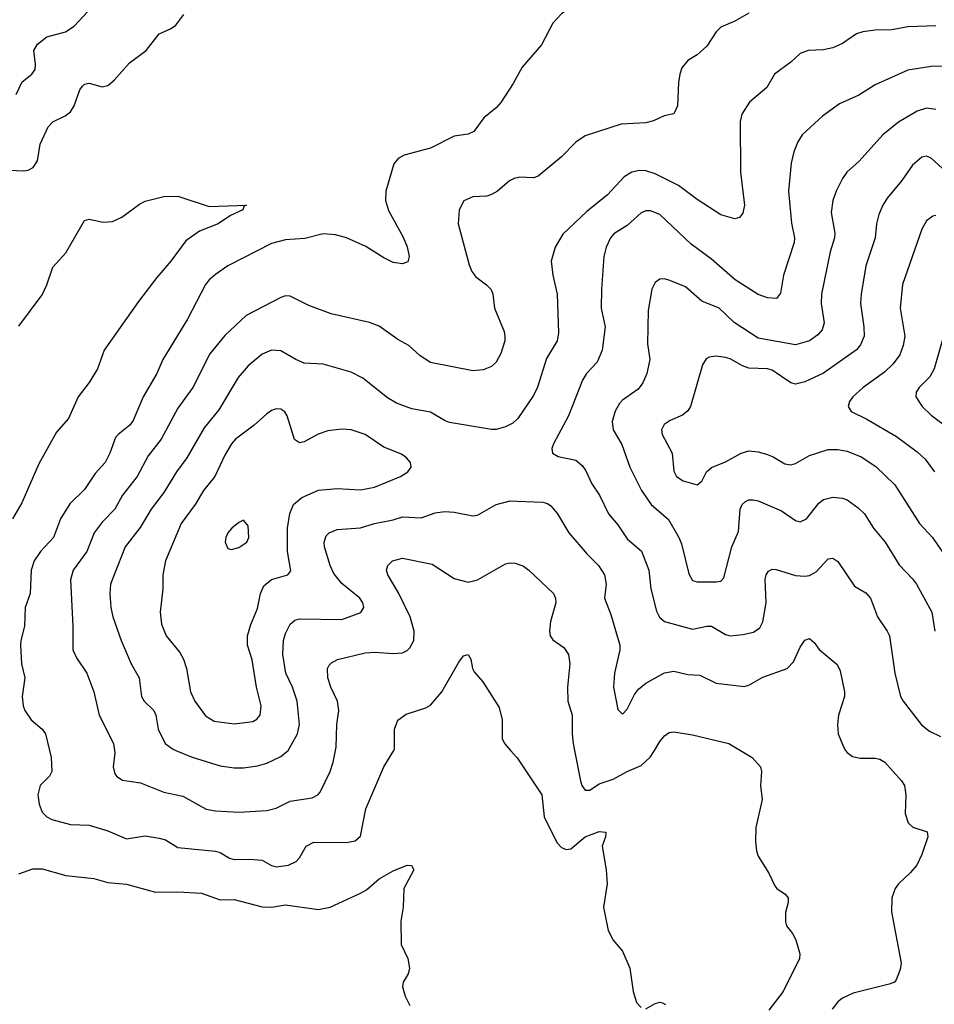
# Model space of a CAD drawing. Header units: inches. Extents: x 990586 to 1117858, y 769490 to 892071.
# Tile 232 of 248: x 1087873 to 1091783, y 838915 to 843122. Entities that reach past the tile are written whole.
import ezdxf

# ---------------------------------------------------------------- set-up
doc = ezdxf.new("R2010")
doc.units = ezdxf.units.IN
doc.header["$MEASUREMENT"] = 0
for name, color, linetype in [('B0883', 7, 'Continuous'), ('B0884', 7, 'Continuous'), ('B0893', 7, 'Continuous'), ('B0894', 7, 'Continuous')]:
    doc.layers.add(name, color=color, linetype=linetype)

msp = doc.modelspace()

# ---------------------------------------------------------------- linework, layer by layer
at = {"layer": 'B0883', "color": 6}
for points, elevation in [([(1088000.2, 840000), (1088007.2, 839970), (1088011, 839910), (1088000.1, 839890), (1087960.1, 839850), (1087950.8, 839810), (1087956, 839770), (1087970, 839736.3), (1087990, 839715.3), (1088010, 839704.9), (1088090, 839683.7), (1088170, 839680.6), (1088250, 839655.5), (1088330, 839621.9), (1088410, 839634.4), (1088470, 839625.1), (1088497, 839617), (1088550, 839585.2), (1088710, 839568.7), (1088730, 839563.4), (1088770, 839540), (1088790, 839534.3), (1088855.4, 839535.4), (1088910, 839530.3), (1088950, 839507.6), (1088970, 839502.8), (1089022.4, 839510), (1089055.2, 839524.8), (1089070, 839541.3), (1089097.6, 839590), (1089130, 839607.9), (1089270, 839606.3), (1089307, 839613), (1089330, 839633.5), (1089352.3, 839750), (1089430, 839929.4), (1089472.4, 840000)], 3000), ([(1088279, 840000), (1088280.3, 839990), (1088272.6, 839930), (1088280.3, 839900.3), (1088288.5, 839888.5), (1088312.4, 839872.4), (1088390, 839861.9), (1088490, 839821.8), (1088570, 839804.6), (1088670, 839749), (1088710, 839741.7), (1088810, 839736.6), (1088930, 839743.2), (1088970, 839752.8), (1089030, 839783.1), (1089123.3, 839796.6), (1089148.1, 839810), (1089158.3, 839821.7), (1089200.4, 839910), (1089213.4, 839950), (1089223.8, 840000)], 3100), ([(1088540.1, 840000), (1088610, 839970.5), (1088730, 839934.3), (1088790, 839925.8), (1088830, 839924.7), (1088890, 839933.2), (1088930, 839945.9), (1088990, 839973.7), (1089020.8, 839999.2), (1089021.2, 840000)], 3200), ([(1089972, 840000), (1089998.5, 839970), (1090000, 839967.7)], 3000), ([(1087870, 839472.7), (1087930, 839493.7), (1087970, 839493.7), (1088070, 839464.8), (1088190, 839451.9), (1088250, 839436.1), (1088330, 839428.4), (1088453.8, 839393.8), (1088550, 839396), (1088650, 839390), (1088730, 839361.5), (1088790, 839362.9), (1088910, 839331.6), (1088950, 839330.5), (1089010, 839339.3), (1089150, 839320.7), (1089200.2, 839330), (1089330.6, 839389.4), (1089356.1, 839403.9), (1089410, 839451.2), (1089470, 839485.3), (1089530, 839510.1), (1089547.5, 839507.5), (1089558, 839490), (1089515.2, 839410), (1089512.2, 839330), (1089502.2, 839270), (1089503.6, 839170), (1089533, 839110), (1089540.2, 839070), (1089534.2, 839045.8), (1089512.8, 839010), (1089509.3, 838990), (1089520.5, 838950), (1089540.4, 838910)], 2900)]:
    msp.add_lwpolyline(points, dxfattribs=dict(at, elevation=elevation))
at = {"layer": 'B0884', "color": 6}
for points, elevation in [([(1087857.9, 842802.1), (1087883.9, 842856.1), (1087925.5, 842890), (1087939.4, 842910), (1087941.3, 842930), (1087933.7, 842990), (1087950, 843018.2), (1087990, 843049.5), (1088069.3, 843070.7), (1088106.1, 843093.9), (1088182.7, 843177.3)], 3100), ([(1087830, 842479.2), (1087890, 842475.9), (1087910, 842479), (1087931.1, 842490), (1087950, 842519), (1087960.9, 842590), (1087995.2, 842664.8), (1088014.3, 842685.7), (1088068.2, 842711.8), (1088090.9, 842729.1), (1088106, 842754), (1088130, 842822.7), (1088141.4, 842838.6), (1088150, 842847.1), (1088170, 842850.5), (1088225.3, 842834.7), (1088250, 842840.9), (1088276.6, 842863.4), (1088342.6, 842937.4), (1088413.3, 842990), (1088470, 843062.1), (1088517.6, 843082.4), (1088541, 843099), (1088575.5, 843144.5)], 3000), ([(1090000, 842880.7), (1089983.1, 842850), (1089930, 842768.3), (1089910, 842746.1), (1089857.1, 842702.9), (1089815, 842645), (1089790, 842633.7), (1089730, 842624.9), (1089630, 842572.9), (1089517.2, 842542.8), (1089491.3, 842528.7), (1089473.2, 842506.8), (1089438, 842390), (1089437.3, 842350), (1089450, 842307.2), (1089512.5, 842192.5), (1089530, 842151.2), (1089537.9, 842110), (1089532.5, 842087.5), (1089510, 842079.2), (1089470, 842085.2), (1089430, 842105), (1089353.4, 842153.4), (1089270.4, 842190.4), (1089223.3, 842203.3), (1089170, 842207.7), (1089092.5, 842187.5), (1089010, 842181.9), (1088950, 842166.5), (1088762.9, 842070), (1088710, 842033.9), (1088683.3, 842010), (1088667, 841990), (1088590, 841843), (1088485.6, 841670), (1088459.1, 841610), (1088400.9, 841510), (1088359, 841410), (1088344.7, 841390), (1088293.8, 841350), (1088283.3, 841336.7), (1088259.1, 841270), (1088238.5, 841230), (1088196.6, 841183.4), (1088150, 841114.1), (1088087.1, 841052.9), (1088048.1, 840990), (1088018.1, 840910), (1087961.6, 840850), (1087935.4, 840810), (1087922.8, 840770), (1087918.5, 840670), (1087897, 840610), (1087894.1, 840530), (1087878, 840470), (1087877.2, 840450), (1087880.8, 840370), (1087894.9, 840310), (1087883.5, 840230), (1087888.4, 840190), (1087895.4, 840170), (1087921.7, 840130), (1087970, 840090), (1087983.8, 840070), (1088000.2, 840000)], 3000), ([(1090000, 842446.7), (1089990, 842444.7), (1089966.7, 842433.3), (1089915.8, 842390), (1089890, 842375.3), (1089870, 842367.6), (1089810, 842364.7), (1089772, 842348), (1089752.2, 842310), (1089747.5, 842250), (1089794.6, 842074.6), (1089806.4, 842046.4), (1089823.5, 842023.5), (1089869.4, 841989.4), (1089888.8, 841968.8), (1089896.1, 841950), (1089903.4, 841890), (1089944, 841790), (1089947.6, 841770), (1089946.6, 841750), (1089930, 841696.5), (1089910, 841658.1), (1089890, 841639.9), (1089854, 841626), (1089810, 841622.3), (1089630, 841657), (1089585.6, 841685.6), (1089536.1, 841730), (1089490, 841755.7), (1089410, 841812), (1089368.3, 841828.3), (1089205.3, 841865.3), (1089110, 841900.6), (1089030, 841941.1), (1089010, 841941.5), (1088990, 841934.6), (1088841.8, 841858.2), (1088750, 841773.4), (1088686.2, 841693.8), (1088613.7, 841550), (1088550, 841461.9), (1088477.7, 841330), (1088422.1, 841257.9), (1088375.3, 841170), (1088312.8, 841090), (1088279.5, 841030), (1088225.5, 840974.5), (1088191.2, 840928.8), (1088159.6, 840850), (1088101.8, 840770), (1088090.8, 840729.2), (1088100.9, 840530), (1088101, 840430), (1088115.9, 840395.9), (1088160.9, 840330), (1088190.8, 840250), (1088212.8, 840150), (1088275, 840030), (1088279, 840000)], 3100), ([(1087870, 841813.3), (1087970, 841946.9), (1087990, 841989.2), (1088014.6, 842065.4), (1088070, 842126.4), (1088150, 842264.2), (1088170, 842269.5), (1088230, 842256.6), (1088270, 842260.1), (1088310, 842279), (1088385.4, 842334.6), (1088410, 842346.4), (1088490, 842366), (1088550, 842367.9), (1088683.6, 842323.6), (1088842.8, 842330), (1088832.9, 842327.1), (1088826.5, 842310), (1088774.8, 842285.2), (1088722.4, 842250), (1088641.6, 842218.4), (1088583, 842177), (1088520, 842090), (1088459.1, 842020.9), (1088381.7, 841918.3), (1088234.7, 841710), (1088205.8, 841630), (1088170, 841572.2), (1088122.8, 841510), (1088082.3, 841417.7), (1088030, 841359.9), (1087955.5, 841224.5), (1087882.2, 841057.8), (1087842.5, 840990)], 2900), ([(1090000, 841415.2), (1089981.2, 841398.8), (1089950, 841382.6), (1089910, 841371.3), (1089890, 841370.7), (1089710, 841400.9), (1089688.9, 841408.9), (1089630, 841445.5), (1089550, 841459.9), (1089483.6, 841483.6), (1089446.3, 841506.3), (1089340.8, 841590), (1089290, 841616), (1089171.1, 841650), (1089090, 841655.2), (1089053.3, 841670), (1088990, 841707.7), (1088950, 841709.5), (1088910, 841693.1), (1088850, 841642.9), (1088807.2, 841592.8), (1088724.5, 841455.5), (1088661.8, 841378.2), (1088588.3, 841250), (1088544, 841190), (1088490, 841101.2), (1088435, 841030), (1088388.3, 840951.7), (1088324.7, 840870), (1088262.1, 840710), (1088259.1, 840670), (1088263, 840610), (1088272, 840570), (1088306.6, 840470), (1088350, 840370), (1088383.6, 840310), (1088393.3, 840230), (1088405.5, 840210), (1088447.2, 840170), (1088454.8, 840150), (1088465.1, 840090), (1088495.3, 840030), (1088525.9, 840005.9), (1088540.1, 840000)], 3200), ([(1089021.2, 840000), (1089060.8, 840070), (1089068.8, 840110), (1089059.8, 840210), (1089039.1, 840270), (1089011.5, 840330), (1088998.6, 840410), (1089001.1, 840470), (1089010, 840499.9), (1089030, 840539.2), (1089050, 840557), (1089070, 840561.6), (1089250, 840559.2), (1089331.2, 840588.8), (1089344.8, 840610), (1089339.7, 840630), (1089327, 840650), (1089250, 840712.7), (1089216.2, 840756.2), (1089200.9, 840790), (1089176.4, 840870), (1089175.1, 840890), (1089182.7, 840917.3), (1089195.6, 840930), (1089230, 840943.5), (1089330, 840950.6), (1089390, 840969.7), (1089470, 840984.8), (1089510, 840998.4), (1089590, 840994.2), (1089650, 841014.8), (1089690, 841020), (1089730, 841018), (1089810, 841002.2), (1089830, 841005), (1089910.1, 841049.9), (1089970, 841066.3), (1090000, 841065.1)], 3200), ([(1089223.8, 840000), (1089226.6, 840013.4), (1089228.9, 840110), (1089238, 840170), (1089231.6, 840210), (1089202.7, 840270), (1089190.5, 840309.5), (1089189.6, 840350), (1089196.3, 840363.7), (1089205.8, 840374.2), (1089231.9, 840388.1), (1089350, 840417.3), (1089390, 840419.5), (1089470, 840413.3), (1089510, 840417.1), (1089530, 840427.2), (1089541.3, 840438.7), (1089558.7, 840470), (1089559.8, 840510), (1089542, 840570), (1089492.9, 840672.9), (1089446.5, 840750), (1089441.1, 840770), (1089447.4, 840790), (1089466.9, 840810), (1089510, 840821), (1089636.2, 840796.2), (1089730, 840734.8), (1089790, 840719.1), (1089830, 840728.8), (1089950, 840796.5), (1089970, 840801.6), (1089990, 840800.1), (1090000, 840796.4)], 3100), ([(1089472.4, 840000), (1089475.3, 840004.7), (1089476.1, 840090), (1089490, 840129.1), (1089525.6, 840154.4), (1089610, 840181.8), (1089630, 840193.2), (1089677.4, 840250), (1089750, 840376.8), (1089770, 840403.5), (1089790, 840410.1), (1089802.4, 840390), (1089809.3, 840350), (1089816.1, 840336.1), (1089852.7, 840292.7), (1089922.6, 840182.6), (1089935.5, 840130), (1089935.6, 840050), (1089945.4, 840030), (1089972, 840000)], 3000)]:
    msp.add_lwpolyline(points, dxfattribs=dict(at, elevation=elevation))
for points, elevation in [([(1088970, 841458.9), (1088950, 841452), (1088930, 841438.2), (1088875.9, 841390), (1088796.5, 841330), (1088778.6, 841310), (1088750, 841261.9), (1088707.5, 841170), (1088659.3, 841110), (1088624, 841050), (1088563.7, 840970), (1088497.2, 840810), (1088484.6, 840750), (1088485.7, 840690), (1088473.3, 840590), (1088478.8, 840538.8), (1088498.8, 840490), (1088557.7, 840417.7), (1088573.7, 840390), (1088586.7, 840350), (1088603, 840250), (1088621.5, 840210), (1088667.2, 840147.2), (1088704.9, 840124.9), (1088790, 840113.4), (1088870, 840123.5), (1088887.2, 840132.8), (1088900.8, 840150), (1088905.6, 840190), (1088884.9, 840270), (1088867.1, 840387.1), (1088847, 840450), (1088847.5, 840490), (1088861.9, 840538.1), (1088890, 840605.6), (1088902.3, 840670), (1088916.5, 840703.5), (1088950, 840729.7), (1089019.3, 840750), (1089032.6, 840767.4), (1089018, 840850), (1089018, 840950), (1089027.7, 841012.3), (1089044, 841050), (1089079.7, 841080.3), (1089150, 841111.5), (1089230, 841118.3), (1089330, 841113.9), (1089390, 841124.5), (1089501.8, 841170), (1089532.6, 841190), (1089547.2, 841210), (1089543.5, 841230), (1089526.4, 841250), (1089505.3, 841265.3), (1089430, 841295.4), (1089350, 841350.2), (1089290, 841369), (1089250, 841372.9), (1089190, 841365.3), (1089148.5, 841351.5), (1089090, 841318.9), (1089070, 841314.4), (1089048.5, 841328.5), (1089016.5, 841430), (1089006, 841446), (1088990, 841457.3)], 3300), ([(1088830, 840983.2), (1088810, 840974.2), (1088780.1, 840950), (1088763, 840930), (1088753.8, 840910), (1088751.2, 840890), (1088762.6, 840862.6), (1088778.1, 840858.1), (1088810, 840866.2), (1088844.2, 840890), (1088852.8, 840910), (1088850, 840959.7)], 3400)]:
    msp.add_lwpolyline(points, close=True, dxfattribs=dict(at, elevation=elevation))
at = {"layer": 'B0893', "color": 6}
for points, elevation in [([(1090244.8, 840000), (1090270.3, 839870.3), (1090276.8, 839850), (1090290, 839830.1), (1090310, 839830.6), (1090350, 839856.6), (1090410, 839877.2), (1090470, 839910), (1090530, 839936), (1090569, 839971), (1090586.7, 840000)], 3100), ([(1090954.5, 840000), (1091004.7, 839970), (1091040.6, 839930), (1091043.7, 839910), (1091040.6, 839850), (1091046.7, 839790), (1091020.1, 839670), (1091018.6, 839610), (1091022.9, 839570), (1091030, 839547.7), (1091075.4, 839475.4), (1091100.8, 839420.8), (1091109.3, 839409.3), (1091145.6, 839385.6), (1091158.4, 839370), (1091159, 839350), (1091147.6, 839307.6), (1091146.7, 839266.7), (1091151.8, 839250), (1091177, 839217), (1091190.5, 839190.5), (1091207.7, 839130), (1091206.3, 839110), (1091137.5, 838970), (1091075.1, 838890)], 3100), ([(1091404, 840000), (1091410.3, 839990.3), (1091433.9, 839973.9), (1091466.4, 839966.4), (1091530, 839967.3), (1091550, 839962.8), (1091571.8, 839950), (1091642.9, 839870), (1091655, 839850), (1091660.9, 839810), (1091658.4, 839730), (1091670.7, 839690.7), (1091691.6, 839671.6), (1091752.5, 839652.5), (1091756.1, 839630), (1091730, 839555), (1091708.7, 839510), (1091681.8, 839478.2), (1091630, 839429.9), (1091616, 839410), (1091601.7, 839370), (1091599.4, 839310), (1091641.6, 839090), (1091636.8, 839063.2), (1091620, 839020), (1091612.3, 839010), (1091590, 839000.4), (1091436.8, 838963.2), (1091390, 838941.6), (1091370, 838925.7), (1091346.1, 838893.9)], 3200), ([(1090000, 839967.7), (1090104.8, 839810), (1090116, 839716), (1090170, 839606.5), (1090190, 839584.4), (1090210, 839576.5), (1090230, 839579.6), (1090290, 839630.9), (1090350, 839653.8), (1090378.4, 839650), (1090377.3, 839630), (1090363.7, 839590), (1090380.9, 839490), (1090385, 839430), (1090368.8, 839330), (1090389.4, 839230), (1090409.6, 839189.6), (1090450, 839141.3), (1090481.1, 839070), (1090495.3, 838970), (1090510, 838922.7), (1090530, 838901.1)], 3000), ([(1090550, 838895), (1090590, 838918.3), (1090610, 838924), (1090621.3, 838921.3), (1090633.4, 838913.4)], 3000)]:
    msp.add_lwpolyline(points, dxfattribs=dict(at, elevation=elevation))
at = {"layer": 'B0894', "color": 6}
for points, elevation in [([(1090000, 843656.7), (1090030, 843675.1), (1090130, 843699.7), (1090210, 843680.2), (1090230, 843679.7), (1090270, 843697.7), (1090290, 843700.2), (1090296.8, 843696.8), (1090334.2, 843630), (1090356.2, 843570), (1090395.8, 843530), (1090402.3, 843510), (1090393.4, 843490), (1090366.3, 843470), (1090338.9, 843370), (1090309.1, 843290), (1090249.5, 843190.5), (1090190, 843147.5), (1090152.9, 843107.1), (1090104.6, 843015.4), (1090021, 842919), (1090000, 842880.7)], 3000), ([(1090990, 843149.4), (1090930, 843116.2), (1090870.1, 843090), (1090850.8, 843070), (1090810.4, 843009.6), (1090770, 842972.4), (1090730, 842947.6), (1090704.1, 842915.9), (1090695.1, 842890), (1090690, 842854), (1090685.4, 842754.6), (1090670, 842719.2), (1090628.6, 842711.4), (1090582, 842690), (1090550, 842681.1), (1090444.6, 842675.4), (1090290, 842625.2), (1090250, 842598.9), (1090190, 842535.6), (1090090, 842452.9), (1090070, 842446.5), (1090010, 842448.6), (1090000, 842446.7)], 3100), ([(1091790, 843096), (1091670, 843091.3), (1091601.8, 843078.2), (1091530, 843077.2), (1091477.3, 843070), (1091450, 843062.3), (1091390, 843020.7), (1091350, 843001.3), (1091310, 842992.7), (1091244.2, 842990), (1091210, 842977.4), (1091170, 842940.3), (1091099.7, 842890), (1091066.9, 842833.1), (1090992.7, 842770), (1090960.9, 842719.1), (1090952.7, 842687.3), (1090953.9, 842470), (1090972, 842330), (1090964.5, 842295.5), (1090950, 842276.9), (1090930, 842271), (1090870, 842289), (1090770, 842354.2), (1090690, 842414), (1090590, 842464), (1090550, 842476.2), (1090522.5, 842477.6), (1090490, 842470.6), (1090456.6, 842450), (1090385.9, 842374.1), (1090297.1, 842302.9), (1090194.6, 842205.4), (1090162.2, 842150), (1090145.8, 842090), (1090152.7, 842030), (1090171.1, 841950), (1090176.1, 841783.9), (1090171.4, 841750), (1090125.6, 841674.4), (1090087.5, 841552.5), (1090070, 841516), (1090002.6, 841417.4), (1090000, 841415.2)], 3200), ([(1091903.5, 842923.5), (1091770, 842921.6), (1091670, 842906.8), (1091530, 842843.8), (1091460.9, 842799.1), (1091377.3, 842762.7), (1091305.5, 842710), (1091218.7, 842630), (1091199.4, 842600.6), (1091182.6, 842557.4), (1091171, 842509), (1091159.5, 842390), (1091172.3, 842252.3), (1091184.9, 842190), (1091183.5, 842170), (1091139, 842030), (1091125.9, 841954.1), (1091108.6, 841931.4), (1091070, 841933.1), (1091030, 841948.2), (1090931.9, 842010), (1090830, 842098.6), (1090743.1, 842163.1), (1090609.2, 842289.2), (1090570, 842305.8), (1090550, 842305), (1090530, 842297.4), (1090470, 842242.7), (1090413.3, 842206.7), (1090399.2, 842190), (1090379.9, 842150), (1090369.8, 842110), (1090359.7, 841970), (1090359.2, 841890), (1090375.4, 841810), (1090362.8, 841710), (1090341.9, 841658.1), (1090296.8, 841610), (1090278.6, 841581.4), (1090218.8, 841430), (1090154.5, 841310), (1090148.2, 841290), (1090150.4, 841270.5), (1090175.3, 841255.3), (1090250, 841239.5), (1090277.8, 841217.8), (1090293.8, 841193.8), (1090318.9, 841138.9), (1090352, 841090), (1090390.7, 841010), (1090430, 840964.1), (1090470, 840904.1), (1090531, 840851), (1090563.3, 840770), (1090571.6, 840690), (1090595.2, 840595.2), (1090608.7, 840568.7), (1090630, 840550.6), (1090750, 840518), (1090810, 840530.7), (1090830, 840530.7), (1090890, 840495.6), (1090910, 840489.8), (1090965.2, 840494.8), (1091010, 840505), (1091036.9, 840523.1), (1091050.4, 840549.6), (1091064.4, 840630), (1091060.2, 840730), (1091064.6, 840750), (1091074.1, 840765.9), (1091090, 840774.9), (1091106.6, 840773.4), (1091190, 840747.3), (1091230, 840743.8), (1091250, 840746.8), (1091277.5, 840762.5), (1091330, 840818.5), (1091350, 840821.9), (1091370, 840806.5), (1091441.9, 840701.9), (1091490, 840673.5), (1091510.3, 840650), (1091540.8, 840570), (1091582.2, 840510), (1091591, 840490), (1091614.1, 840330), (1091639.2, 840230), (1091650, 840210), (1091728.8, 840108.8), (1091762.5, 840082.5), (1091810, 840059.7)], 3300), ([(1091790, 842738.4), (1091750, 842744.5), (1091710, 842731.2), (1091630, 842683.9), (1091563.1, 842630), (1091462.4, 842517.6), (1091409.2, 842470), (1091390, 842443.6), (1091363.9, 842390), (1091349.2, 842350), (1091342.3, 842297.7), (1091357.6, 842210), (1091356.7, 842190), (1091338.1, 842130), (1091301.2, 841950), (1091299.9, 841910), (1091312.5, 841827.5), (1091303.2, 841796.8), (1091285.1, 841774.9), (1091250, 841749.3), (1091190, 841733.1), (1091030, 841761.2), (1090927.7, 841827.7), (1090862.9, 841890), (1090790, 841920.1), (1090720, 841980), (1090651.9, 842008.1), (1090630, 842014.2), (1090610, 842014), (1090590, 841999.4), (1090575, 841970), (1090560, 841880), (1090556.5, 841736.5), (1090566.9, 841670), (1090554.8, 841610), (1090536.6, 841570), (1090517.3, 841542.7), (1090450, 841495.9), (1090437.4, 841482.6), (1090418.5, 841450), (1090405.4, 841405.4), (1090409.6, 841370), (1090447.3, 841307.3), (1090481, 841210), (1090532.1, 841110), (1090572.4, 841050), (1090646.7, 840986.7), (1090691.1, 840910), (1090702.2, 840882.2), (1090733.7, 840753.7), (1090750, 840726.4), (1090770, 840720.4), (1090850, 840719.9), (1090870, 840723.5), (1090883.2, 840736.8), (1090917.7, 840870), (1090945.4, 840934.6), (1090953.2, 841030), (1090962.2, 841050), (1090976.1, 841063.9), (1090990, 841070.1), (1091009, 841071), (1091030, 841066.1), (1091130, 841023.7), (1091190, 840981.7), (1091210, 840976.4), (1091237.2, 840990), (1091290, 841056.5), (1091310, 841072), (1091350, 841082.5), (1091390, 841077.9), (1091410, 841070.3), (1091456.9, 841036.9), (1091484.9, 841010), (1091523.1, 840950), (1091573.3, 840890), (1091632.6, 840792.6), (1091690, 840733.5), (1091707.1, 840710), (1091772.1, 840590), (1091785.6, 840510)], 3400), ([(1091850, 842458.3), (1091770, 842530.2), (1091750, 842538.7), (1091730, 842534.2), (1091690, 842500.5), (1091644.4, 842435.6), (1091581.1, 842358.9), (1091563, 842330), (1091546.5, 842290), (1091536.1, 842250), (1091530.5, 842190), (1091490, 842070), (1091469.9, 841950), (1091468.2, 841910), (1091482.5, 841810), (1091482.9, 841770), (1091467.7, 841732.3), (1091450, 841711.7), (1091310, 841612.4), (1091230, 841575.4), (1091190, 841565.3), (1091170, 841570.6), (1091090, 841624.6), (1091070, 841629.6), (1090990, 841632.7), (1090962.6, 841642.6), (1090910, 841673.6), (1090890, 841679.4), (1090850, 841684.7), (1090820, 841680), (1090807.2, 841672.8), (1090792.2, 841647.8), (1090740.8, 841470), (1090730, 841451.1), (1090707, 841433), (1090654.4, 841410), (1090627.9, 841392.1), (1090616.6, 841370), (1090619.1, 841350), (1090662.6, 841270), (1090670, 841193), (1090680.5, 841170), (1090710, 841151.3), (1090770, 841135.2), (1090789.2, 841150.8), (1090808.8, 841190), (1090830, 841208.1), (1090890, 841232.8), (1090957.4, 841270), (1090990, 841279.8), (1091030, 841276.1), (1091065.7, 841265.7), (1091094, 841254), (1091144, 841224), (1091170, 841220.1), (1091190, 841225.9), (1091250, 841259.3), (1091330, 841285.5), (1091370, 841286), (1091410, 841279.1), (1091470, 841254.9), (1091533.5, 841213.5), (1091614.4, 841134.4), (1091720.5, 840970), (1091774.8, 840910), (1091870.3, 840770.3)], 3500), ([(1091790, 842285.1), (1091777.4, 842282.6), (1091750, 842262.5), (1091730, 842227.5), (1091647.4, 841990), (1091636.8, 841890), (1091656.5, 841770), (1091650.3, 841730), (1091635.3, 841690), (1091607.7, 841652.3), (1091570, 841616.6), (1091479.5, 841550), (1091435.3, 841510), (1091420.8, 841490), (1091414.6, 841470), (1091428.1, 841448.1), (1091495, 841415), (1091621.5, 841341.5), (1091710, 841275.2), (1091744, 841244), (1091784.6, 841190)], 3600), ([(1091821.9, 841770), (1091782.7, 841630), (1091764, 841596), (1091718.5, 841550), (1091705.4, 841530), (1091703.9, 841510), (1091730.8, 841470), (1091770, 841432.4), (1091890, 841342.2)], 3700), ([(1090000, 841065.1), (1090110, 841060.9), (1090130, 841055.5), (1090144.5, 841044.5), (1090171.6, 841010), (1090220.8, 840930), (1090298.6, 840838.6), (1090347.2, 840790), (1090373.8, 840750), (1090380.8, 840710), (1090373.8, 840650), (1090400.6, 840580.6), (1090438.7, 840450), (1090438.3, 840430), (1090415.8, 840330), (1090412.2, 840270), (1090430, 840174.3), (1090450, 840155.3), (1090470, 840175.4), (1090501.2, 840238.8), (1090518.2, 840261.8), (1090550, 840286.5), (1090630, 840331), (1090670, 840337.7), (1090730, 840324.2), (1090780.8, 840320.8), (1090850, 840287.1), (1090970, 840273.3), (1090990, 840278.8), (1091050, 840313.2), (1091154, 840350), (1091181.3, 840378.7), (1091210, 840440.3), (1091230, 840470.7), (1091250, 840478.4), (1091270, 840460.5), (1091291.5, 840431.5), (1091367.6, 840367.6), (1091380.5, 840340.5), (1091398.7, 840250), (1091399.2, 840230), (1091373.8, 840150), (1091369.2, 840110), (1091371.5, 840070), (1091394.5, 840014.5), (1091404, 840000)], 3200), ([(1090000, 840796.4), (1090026.5, 840786.5), (1090050, 840770.5), (1090154.7, 840670), (1090164.1, 840650), (1090165.8, 840630), (1090142.5, 840550), (1090137.4, 840510), (1090141.4, 840490), (1090152.5, 840472.5), (1090199.1, 840439.1), (1090219.3, 840410), (1090224.4, 840370), (1090214.4, 840270), (1090216.6, 840210), (1090235.7, 840150), (1090234.7, 840070), (1090238.9, 840030), (1090244.8, 840000)], 3100), ([(1090586.7, 840000), (1090610, 840038), (1090630, 840062.2), (1090650, 840075.7), (1090670, 840078.7), (1090750, 840066.8), (1090904.4, 840030), (1090954.5, 840000)], 3100)]:
    msp.add_lwpolyline(points, dxfattribs=dict(at, elevation=elevation))

doc.saveas('drawing.dxf')
